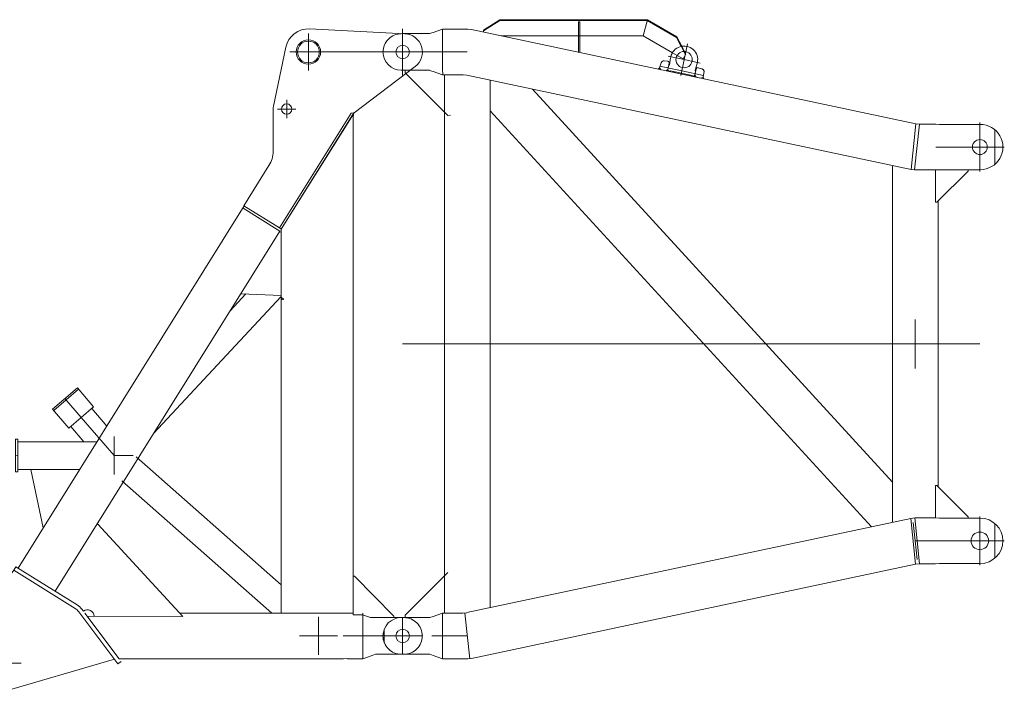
# Model space of a CAD drawing. Extents: x 8365 to 131642, y 1960 to 79602.
# Tile 83 of 121: x 104450 to 108075, y 10340 to 12839. Entities that reach past the tile are written whole.
import ezdxf

# ---------------------------------------------------------------- set-up
doc = ezdxf.new("R2010")
doc.units = 0
doc.header["$LTSCALE"] = 100
doc.header["$MEASUREMENT"] = 0
doc.linetypes.add('CENTER', pattern=[50.5, 30, -9, 2.5, -9])
doc.linetypes.add('HIDDEN', pattern=[12.6, 8.4, -4.2])
doc.layers.add('11', color=7, linetype='Continuous')
doc.layers.add('4', color=54, linetype='Continuous')

# ---------------------------------------------------------------- blocks, each defined once
blk = doc.blocks.new('*G54')
at = {"layer": '11', "color": 7, "linetype": 'Continuous', "lineweight": 9}
for p, q in [((105868.6, 12787.4), (105517.6, 12804.9)), ((105430.1, 12737.6), (105384.4, 12520.4)), ((105682.3, 12495.5), (105906.1, 12666.2)), ((105383.3, 12510), (105383.3, 12354.6)), ((105670.5, 12495), (105406.3, 12072.2)), ((105406.3, 12072.2), (105670.5, 12495)), ((105413.1, 12067.9), (105680.2, 12495.5)), ((105672.4, 12480.4), (105413.3, 12068.2)), ((105670.5, 12495), (105682.3, 12495.5)), ((105678.1, 12482.7), (105672.3, 12482.5)), ((105672.3, 12482.5), (105672.4, 12480.4)), ((105678.2, 10648.2), (105678.1, 12482.7)), ((105678.3, 12482.7), (105680.2, 12495.5)), ((105368.1, 12301.6), (105275.7, 12153.8)), ((105276.9, 12153), (104444.7, 10820.1)), ((105272.6, 12145), (105408.3, 12060.2)), ((105275.7, 12153.8), (105406.3, 12072.2)), ((105406.3, 12072.2), (105413.1, 12067.9)), ((104580.9, 10735), (105408.3, 12060.2)), ((105406.3, 12057.1), (105413.3, 12057.4)), ((105413.3, 12068.2), (105413.3, 10654.2)), ((105413.3, 11819.7), (104942.5, 11314.8)), ((104942.5, 11314.8), (105413.3, 11819.7)), ((105283, 11829), (105224.7, 11766.4)), ((105413.3, 11823), (105264.4, 11829.9)), ((105421.2, 11810), (105413.3, 11816.7)), ((105413.3, 11816.7), (105413.7, 11808)), ((105413.7, 11808), (105421.2, 11808.4)), ((105421.2, 11808.4), (105421.2, 11810)), ((104571.6, 11405.2), (104662.7, 11483.4)), ((104662.7, 11483.4), (104571.6, 11405.2)), ((104666.9, 11478.4), (104575.9, 11400.3)), ((104662.7, 11483.4), (104666.9, 11478.4)), ((104722.6, 11413.6), (104662.7, 11483.4)), ((104575.9, 11400.3), (104571.6, 11405.2)), ((104571.6, 11405.2), (104631.6, 11335.4)), ((104631.6, 11335.4), (104722.6, 11413.6)), ((104435.3, 11294), (104435.3, 11174)), ((104443.3, 11294), (104435.3, 11294)), ((104443.3, 11234), (104443.3, 11294)), ((104443.3, 11284.8), (104734.9, 11284.8)), ((104443.3, 11174.3), (104443.3, 11234)), ((105413.3, 10758.6), (104879.1, 11229.9)), ((104435.3, 11174), (104443.3, 11174.3)), ((104671.5, 11183.2), (104443.3, 11183.2)), ((104491.6, 11183.2), (104537.2, 10968.1)), ((104826.7, 11140.7), (105378.2, 10654.2)), ((105051.3, 10641.1), (104737.6, 10982.1)), ((104428.8, 10812.3), (104224.8, 10542.6)), ((104428.8, 10812.3), (104436.8, 10825)), ((104654.3, 10671.5), (104428.8, 10812.3)), ((104654.3, 10671.5), (104428.8, 10812.3)), ((104436.8, 10825), (104662.2, 10684.2)), ((105678.2, 10790), (105683.2, 10790.2)), ((105683.2, 10790.2), (105828.2, 10642.5)), ((104811.8, 10467.4), (104667.7, 10659.1)), ((104679.7, 10668.1), (104685, 10661.1)), ((104690.2, 10654.1), (104690.2, 10654.1)), ((104690.2, 10654.1), (104816.7, 10485.8)), ((104698.7, 10642.3), (105051.3, 10641.1)), ((105678.2, 10654.2), (105039.3, 10654.1)), ((105413.3, 10654.2), (105502.9, 10654.2)), ((105678.2, 10654.2), (105657.2, 10653.2)), ((105712.1, 10648.2), (105678.2, 10648.2)), ((105741.4, 10637.5), (105712.1, 10648.2)), ((105713.2, 10654.2), (105713.2, 10485.9)), ((105828.4, 10637.5), (105741.4, 10637.5)), ((105759.9, 10637.5), (105860.3, 10637.5)), ((105828.2, 10642.5), (105828.4, 10637.5)), ((105860.3, 10637.5), (105865.3, 10637.5)), ((104353.7, 10354.7), (104799, 10484.5)), ((104823.8, 10476.4), (104811.8, 10467.4)), ((104816.7, 10485.8), (105642.8, 10485.9)), ((105642.8, 10485.9), (105657.2, 10486.5)), ((105657.2, 10485.9), (105713.2, 10485.9)), ((105713.2, 10485.9), (105747.9, 10498.5)), ((105747.9, 10498.5), (105759.9, 10502.5)), ((105759.9, 10502.5), (105860.3, 10502.5)), ((105860.3, 10502.5), (105865.3, 10502.7)), ((104221, 10470), (104456.2, 10470))]:
    blk.add_line(p, q, dxfattribs=at)
at = {"layer": '11', "color": 7, "linetype": 'CENTER', "lineweight": 9}
for p, q in [((105860.3, 12805), (105860.3, 12635)), ((105513.3, 12788), (105513.3, 12652)), ((105513.3, 12788), (105513.3, 12652)), ((105581.3, 12720), (105445.3, 12720)), ((105935.3, 12720), (105542.2, 12720)), ((105433.3, 12543.7), (105433.3, 12476.3)), ((105467, 12510), (105399.5, 12510)), ((104677.1, 11374.5), (104617.2, 11444.3)), ((104677.1, 11374.5), (104797.7, 11234)), ((104797.7, 11304), (104797.7, 11164)), ((104443.3, 11234), (104435.3, 11233.6)), ((104867.7, 11234), (104797.7, 11234)), ((105550.3, 10640), (105550.3, 10500)), ((105860.3, 10502.5), (105860.3, 10637.5)), ((104320.3, 10365.2), (104320.3, 10575.1)), ((105550.3, 10570), (105480.3, 10570)), ((105620.3, 10570), (105550.3, 10570)), ((105640.9, 10570), (105752.8, 10570)), ((105932.8, 10570), (105748.8, 10570)), ((104201.3, 10500.4), (104201.3, 10500)), ((105772.1, 10502.5), (105777.8, 10502.8))]:
    blk.add_line(p, q, dxfattribs=at)
at = {"layer": '11', "color": 7, "linetype": 'HIDDEN', "lineweight": 9}
blk.add_line((105968.8, 10619.8), (105968.8, 10620), dxfattribs=at)
at = {"layer": '11', "color": 7, "linetype": 'Continuous', "lineweight": 9}
for centre, radius in [((105513.2, 12720), 45), ((105513.2, 12720), 40), ((105860.3, 12720), 25), ((105433.3, 12510), 19), ((105860.3, 10570), 25), ((104320.3, 10470), 68.5), ((104320.3, 10470), 60)]:
    blk.add_circle(centre, radius, dxfattribs=at)
for centre, radius, start, end in [((105513.3, 12720), 85, 87.0913, 168.0412), ((105865.3, 12720), 67.5, 82.4255, 90.0005), ((105865.3, 12720), 67.5, -52.8232, 87.2231), ((105433.3, 12510), 50, 168.0002, 179.9971), ((105283.3, 12354.6), 100, -32.0017, 0.0128), ((104797.7, 11234), 50.8, -179.9998, -179.8818), ((104627.5, 10628.8), 50.4, 36.9978, 57.9246), ((104627.5, 10628.8), 50.4, 36.9978, 57.9246), ((104627.8, 10629.1), 65, 36.9076, 57.9866), ((104627.8, 10629.1), 65, 36.9298, 58.0019), ((104700, 10641.1), 25, 2.6, 126.9302), ((105865.3, 10570), 67.5, -0.0017, 90.007), ((105865.3, 10570), 67.3, -90.0082, 0.0006), ((104320.3, 10470), 120, 142.7471, -73.8638)]:
    blk.add_arc(centre, radius, start, end, dxfattribs=at)
at = {"layer": '4', "color": 54, "linetype": 'Continuous', "lineweight": 9}
for p, q in [((104771.1, 11342.9), (104715.6, 11407.6)), ((104638.6, 11341.4), (104687.1, 11284.8))]:
    blk.add_line(p, q, dxfattribs=at)
blk = doc.blocks.new('*G55')
at = {"layer": '11', "color": 7, "linetype": 'Continuous', "lineweight": 9}
for p, q in [((106217.8, 12838.9), (106157.8, 12800.1)), ((106157.8, 12797.3), (106217.8, 12836.1)), ((106217.8, 12838.9), (106217.9, 12836.1)), ((106761.2, 12838.9), (106217.8, 12838.9)), ((106217.8, 12836.1), (106760.4, 12836.1)), ((106745.3, 12779.5), (106761.2, 12838.9)), ((106761.2, 12838.9), (106745.3, 12779.5)), ((106868.8, 12773.5), (106760.4, 12836.1)), ((106870.2, 12776), (106761.2, 12838.9)), ((105972.7, 12791.5), (106007.4, 12804.2)), ((106007.4, 12804.2), (106007.4, 12658.4)), ((106007.4, 12804.2), (106100.6, 12804.2)), ((106100.6, 12804.2), (106113.4, 12802.8)), ((107749.4, 12455.6), (106113.4, 12802.8)), ((106157.8, 12800.1), (106158.1, 12793.4)), ((106512.8, 12831.1), (106507.8, 12830.9)), ((106507.8, 12830.9), (106507.8, 12719.1)), ((106512.8, 12718.1), (106512.8, 12831.1)), ((105860.3, 12787.5), (105855.3, 12787.3)), ((105959.7, 12787.5), (105860.3, 12787.5)), ((105959.7, 12787.6), (105972.7, 12791.5)), ((106223.2, 12779.5), (106745.3, 12779.5)), ((106745.3, 12779.5), (106853.3, 12717.1)), ((106885.6, 12740.7), (106868.8, 12773.5)), ((106888.1, 12741.1), (106870.2, 12776)), ((106870.2, 12776), (106870.3, 12773.6)), ((106835.5, 12686.1), (106822.9, 12687.6)), ((106842.9, 12672.6), (106846.9, 12698.8)), ((106870.7, 12707.1), (106892.5, 12694.5)), ((106892.5, 12694.5), (106902.8, 12712.4)), ((106901.4, 12709.9), (106895.3, 12721.8)), ((106902.8, 12712.4), (106898, 12721.8)), ((105855.3, 12652.5), (105860.2, 12652.7)), ((105860.3, 12652.5), (105959.7, 12652.5)), ((105869.7, 12652.5), (105870.1, 12643.5)), ((105948.5, 12652.5), (105942.8, 12652.3)), ((105959.7, 12652.4), (105972.7, 12648.5)), ((106801.1, 12656.9), (106806.3, 12661.9)), ((106812.4, 12680.7), (106806.3, 12661.9)), ((106806.3, 12661.9), (106810.9, 12654.8)), ((106806.3, 12661.9), (106810.9, 12654.8)), ((106829.5, 12650.9), (106836.6, 12655.5)), ((106836.6, 12655.5), (106829.5, 12650.9)), ((106835.8, 12651.6), (106839.9, 12671.1)), ((106846.8, 12649.5), (106835.8, 12651.6)), ((106836.6, 12655.5), (106841.6, 12679)), ((106839.3, 12648.8), (106836.6, 12655.5)), ((106936.4, 12634.3), (106941.4, 12657.8)), ((106944.5, 12678.1), (106937.3, 12652.7)), ((106947, 12662.1), (106961.9, 12658.1)), ((105870.1, 12643.5), (106026.6, 12486.6)), ((106007.4, 12635.9), (105972.7, 12648.5)), ((106082.6, 12635.9), (106036.6, 12635.9)), ((106096.1, 12634.5), (106082.6, 12635.9)), ((106096.1, 12634.5), (107732.1, 12287.2)), ((106182.5, 10673.9), (106182.4, 12616.1)), ((106925.7, 12633.7), (106846.7, 12650.3)), ((106846.7, 12650.3), (106846.8, 12649.5)), ((106857.8, 12647.9), (106857.9, 12644.9)), ((106862.8, 12643.8), (106862.6, 12646.9)), ((106925.8, 12632.5), (106925.7, 12633.7)), ((106935.6, 12630.4), (106925.8, 12632.5)), ((106931.2, 12629.3), (106936.4, 12634.3)), ((106936.4, 12634.3), (106941, 12627.2)), ((106941, 12627.2), (106936.4, 12634.3)), ((106936.7, 12650.1), (106939.7, 12650.2)), ((106959.6, 12623.2), (106941, 12627.2)), ((106966.7, 12627.9), (106959.6, 12623.2)), ((106966.7, 12627.9), (106959.6, 12623.2)), ((106970, 12647.6), (106966.7, 12627.9)), ((106969.4, 12621.2), (106966.7, 12627.9)), ((106337.8, 12583.2), (107663.1, 11136.5)), ((106014.1, 12499.1), (106014.2, 10790.9)), ((106026.6, 12486.6), (106036.6, 12487.1)), ((107585.8, 10971.8), (106182.4, 12503.6)), ((107523.8, 12503.5), (107523.8, 12503.5)), ((107749.4, 12455.6), (107732.1, 12287.2)), ((107744.9, 12285.9), (107762.9, 12454.2)), ((107762.9, 12454.2), (107749.4, 12455.6)), ((107762.9, 12454.2), (107822.7, 12454.2)), ((107836.1, 12453.6), (107822.7, 12454.2)), ((107836.1, 12453.6), (107986.8, 12453.6)), ((108040.3, 12306), (108040.3, 12434.2)), ((107663.1, 12301.9), (107663.2, 10988.2)), ((107732.1, 12287.2), (107744.9, 12285.9)), ((107822.7, 12285.9), (107744.9, 12285.9)), ((107822.3, 12286.6), (107822.4, 12166.6)), ((107836.1, 12286.6), (107822.7, 12286)), ((107827.3, 12166.8), (107942.3, 12281.6)), ((107986.8, 12286.6), (107836.1, 12286.6)), ((107942.3, 12281.6), (107942.1, 12286.6)), ((107822.4, 12166.6), (107827.3, 12166.8)), ((107831.4, 11119.5), (107831.4, 12172)), ((107822.4, 11123.6), (107827.4, 11123.8)), ((107822.4, 11003.6), (107822.4, 11123.6)), ((107827.4, 11123.8), (107942.4, 11008.6)), ((107731.6, 11002.8), (106096.8, 10655.7)), ((107745.5, 11004.2), (107731.6, 11002.8)), ((107731.6, 11002.8), (107748.8, 10834.4)), ((107795.4, 11004.2), (107745.5, 11004.2)), ((107763.6, 10835.9), (107745.5, 11004.2)), ((107822.1, 11004.2), (107795.4, 11004.2)), ((107836.8, 11003.6), (107822.1, 11004.2)), ((107836.8, 11003.6), (107986.8, 11003.6)), ((107942.4, 11008.6), (107942.6, 11003.6)), ((108040.3, 10856), (108040.3, 10984.2)), ((105869.4, 10646.5), (106026.7, 10803.4)), ((106114, 10487.3), (107748.8, 10834.4)), ((107748.8, 10834.4), (107763.6, 10835.9)), ((107763.6, 10835.9), (107822.1, 10835.9)), ((107836.8, 10836.6), (107822.1, 10835.9)), ((107986.8, 10836.6), (107836.8, 10836.6)), ((105855.3, 10637.5), (105860.3, 10637.7)), ((105860.3, 10637.7), (105869.7, 10638.2)), ((105860.3, 10637.5), (105959.8, 10637.5)), ((105869.8, 10637.5), (105869.4, 10646.5)), ((105972.7, 10641.5), (105959.8, 10637.6)), ((106007.5, 10654.2), (105972.7, 10641.5)), ((106007.5, 10485.9), (106007.5, 10654.2)), ((106082, 10654.2), (106036.7, 10654.2)), ((106082, 10654.2), (106096.8, 10654.8)), ((105968.8, 10619.9), (105968.8, 10620)), ((105860.3, 10502.5), (105855.3, 10502.3)), ((105860.3, 10502.5), (105865.3, 10502.8)), ((105959.8, 10502.5), (105860.3, 10502.5)), ((105972.7, 10498.5), (105959.8, 10502.4)), ((105972.7, 10498.5), (106007.5, 10485.9)), ((106007.5, 10485.9), (106100.1, 10485.9)), ((106114, 10487.3), (106100.1, 10485.9))]:
    blk.add_line(p, q, dxfattribs=at)
at = {"layer": '11', "color": 7, "linetype": 'CENTER', "lineweight": 9}
for p, q in [((105860.3, 12805), (105860.3, 12635)), ((106908.9, 12750.5), (106887.7, 12650.8)), ((105860.3, 12720), (105788.8, 12720)), ((105971.8, 12720), (105860.3, 12720)), ((106098.3, 12720), (105967.8, 12720)), ((106896.5, 12691.9), (106837.8, 12704.3)), ((106955.2, 12679.4), (106896.5, 12691.9)), ((106887.7, 12650.8), (106807.5, 12667.8)), ((106887.7, 12650.8), (106884, 12633.2)), ((106887.7, 12650.8), (106968, 12633.7)), ((107985.3, 12460.1), (107985.3, 12280.1)), ((107823.3, 12370.1), (107985.3, 12370.1)), ((107985.3, 12370.1), (108075.3, 12370.1)), ((107747.3, 11554.9), (107747.3, 11734.7)), ((105860.3, 11645), (107985.3, 11645.1)), ((107740.2, 10988.2), (107747.3, 10920.1)), ((107985.3, 11010.1), (107985.3, 10830.1)), ((107747.3, 10920.1), (107754.5, 10851.9)), ((107827.3, 10920.1), (107747.3, 10920.1)), ((107823.3, 10920.1), (107985.3, 10920.1)), ((107985.3, 10920.1), (108075.3, 10920.1)), ((105860.3, 10502.5), (105860.3, 10637.5)), ((106089.5, 10654.2), (106107.1, 10485.9)), ((105932.8, 10570), (105748.8, 10570)), ((106098.3, 10570), (105967.8, 10570))]:
    blk.add_line(p, q, dxfattribs=at)
at = {"layer": '11', "color": 7, "linetype": 'HIDDEN', "lineweight": 9}
for p, q in [((106512.8, 12831.1), (106507.8, 12830.9)), ((106512.8, 12779.5), (106507.8, 12779.3)), ((106885.6, 12741), (106895.3, 12721.8)), ((106898, 12721.8), (106888.1, 12741.1)), ((106853.3, 12717.1), (106870.7, 12707.1)), ((106007.4, 12658.4), (106008.4, 12635.9)), ((106036.6, 12635.9), (106007.4, 12635.9)), ((106014.1, 12636.3), (106014.1, 12489.7)), ((106014.2, 10653.8), (106014.1, 10800.4)), ((106036.7, 10654.2), (106007.5, 10654.2)), ((105792.8, 10595.5), (105792.8, 10544.5))]:
    blk.add_line(p, q, dxfattribs=at)
at = {"layer": '11', "color": 7, "linetype": 'Continuous', "lineweight": 9}
for points in [[(106837, 12686.1), (106836.8, 12686.1), (106836.7, 12686.1), (106836.5, 12686.1), (106836.4, 12686.1), (106836.2, 12686.1), (106836.1, 12686.2), (106835.9, 12686.2), (106835.8, 12686.1), (106835.6, 12686.1), (106835.5, 12686.1)], [(106839.9, 12671.1), (106840.4, 12671.1), (106840.8, 12671), (106841.2, 12671.1), (106841.7, 12671.2), (106842, 12671.3), (106842.4, 12671.5), (106842.6, 12671.7), (106842.8, 12672), (106842.9, 12672.3), (106842.9, 12672.6)], [(106937.3, 12652.7), (106936.7, 12650.1)], [(106961.9, 12658.1), (106963.1, 12657.6), (106964.3, 12657), (106965.5, 12656.1), (106966.6, 12655.2), (106967.6, 12654), (106968.4, 12652.8), (106969, 12651.5), (106969.5, 12650.2), (106969.8, 12648.9), (106970, 12647.6)]]:
    blk.add_lwpolyline(points, dxfattribs=at)
for centre, radius in [((105860.3, 12720), 25), ((106896.5, 12691.9), 30), ((107985.3, 12370.1), 27.5), ((107985.3, 10920.1), 32.5), ((105860.3, 10570), 25)]:
    blk.add_circle(centre, radius, dxfattribs=at)
for centre, radius, start, end in [((105855.3, 12720), 67.3, 89.9918, -179.9968), ((106896.5, 12691.9), 50, -11.9827, 168.024), ((105855.3, 12720), 67.5, -179.9991, -90.0017), ((106821.9, 12677.6), 10, 83.9807, 161.9397), ((106896.5, 12691.9), 50, 168.0239, 172.0195), ((106835.7, 12680.2), 5.99, -12.0311, 78.1038), ((106947.2, 12656.5), 6.01, 78.0153, 167.9161), ((106896.5, 12691.9), 50, -15.9836, -11.9828), ((107986.8, 12370.1), 83.5, -89.9954, 90.0048), ((107986.8, 10920.1), 83.5, -89.9954, 89.9965), ((105855.3, 10570), 67.5, 90.011, -179.9968), ((105855.3, 10570), 67.5, -179.9991, -89.993), ((105865.3, 10570), 67.5, -89.9892, -82.4278)]:
    blk.add_arc(centre, radius, start, end, dxfattribs=at)

msp = doc.modelspace()

# ---------------------------------------------------------------- block references
at = {"color": 7, "linetype": 'Continuous', "lineweight": 9}
for name in ['*G55', '*G54']:
    msp.add_blockref(name, (0, 0), dxfattribs=at)

doc.saveas('drawing.dxf')
